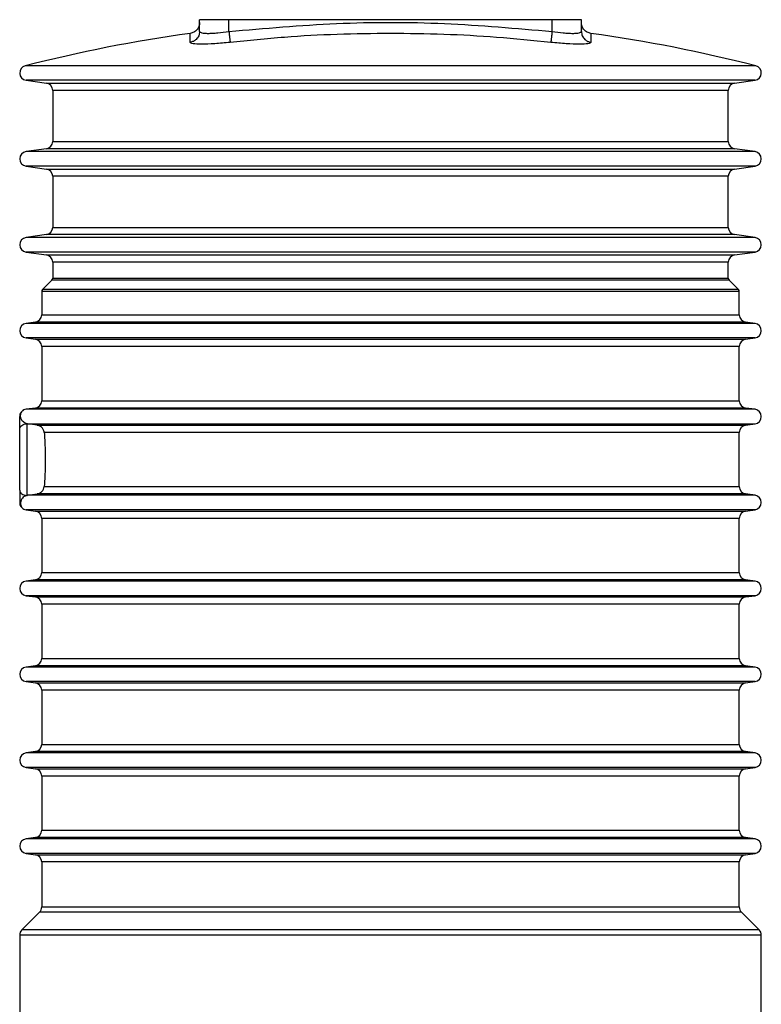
# Model space of a CAD drawing. Header units: millimetres. Extents: x 444 to 4809, y 21 to 3164.
# Tile 31 of 52: x 1506 to 1607, y 3030 to 3164. Entities that reach past the tile are written whole.
import ezdxf

# ---------------------------------------------------------------- set-up
doc = ezdxf.new("R2010")
doc.units = ezdxf.units.MM

msp = doc.modelspace()

# ---------------------------------------------------------------- linework, layer by layer
at = {"color": 7, "linetype": 'Continuous', "lineweight": 25}
for p, q in [((1530.89, 3162.55), (1530.89, 3164.16)), ((1534.89, 3164.16), (1530.89, 3164.16)), ((1534.89, 3162.55), (1534.89, 3164.16)), ((1578.89, 3164.16), (1534.89, 3164.16)), ((1578.89, 3162.55), (1578.89, 3164.16)), ((1582.89, 3164.16), (1578.89, 3164.16)), ((1582.89, 3162.55), (1582.89, 3164.16)), ((1507.25, 3155.91), (1510.03, 3155.52)), ((1603.75, 3155.52), (1606.53, 3155.91)), ((1510.89, 3154.53), (1510.89, 3147.57)), ((1602.89, 3147.57), (1602.89, 3154.53)), ((1510.03, 3146.58), (1507.25, 3146.19)), ((1606.53, 3146.19), (1603.75, 3146.58)), ((1507.25, 3144.21), (1510.03, 3143.82)), ((1603.75, 3143.82), (1606.53, 3144.21)), ((1510.89, 3142.83), (1510.89, 3135.87)), ((1602.89, 3135.87), (1602.89, 3142.83)), ((1510.03, 3134.88), (1507.25, 3134.49)), ((1606.53, 3134.49), (1603.75, 3134.88)), ((1507.25, 3132.51), (1510.03, 3132.12)), ((1603.75, 3132.12), (1606.53, 3132.51)), ((1510.89, 3131.13), (1510.89, 3128.96)), ((1602.89, 3128.96), (1602.89, 3131.13)), ((1510.77, 3128.68), (1509.51, 3127.41)), ((1604.27, 3127.41), (1603.01, 3128.68)), ((1509.39, 3127.13), (1509.39, 3123.96)), ((1604.39, 3123.96), (1604.39, 3127.13)), ((1508.53, 3122.97), (1507.25, 3122.79)), ((1606.53, 3122.79), (1605.25, 3122.97)), ((1507.25, 3120.81), (1508.53, 3120.63)), ((1605.25, 3120.63), (1606.53, 3120.81)), ((1509.39, 3119.64), (1509.39, 3112.26)), ((1604.39, 3112.26), (1604.39, 3119.64)), ((1508.53, 3111.27), (1507.25, 3111.09)), ((1606.53, 3111.09), (1605.25, 3111.27)), ((1507.39, 3109.12), (1507.47, 3109.11)), ((1507.39, 3099.37), (1507.39, 3109.12)), ((1508.77, 3108.93), (1507.47, 3109.11)), ((1605.25, 3108.93), (1606.53, 3109.11)), ((1604.39, 3100.56), (1604.39, 3107.94)), ((1507.39, 3099.37), (1507.47, 3099.39)), ((1507.47, 3099.39), (1508.77, 3099.57)), ((1606.53, 3099.39), (1605.25, 3099.57)), ((1507.25, 3097.41), (1508.53, 3097.23)), ((1605.25, 3097.23), (1606.53, 3097.41)), ((1509.39, 3096.24), (1509.39, 3088.86)), ((1604.39, 3088.86), (1604.39, 3096.24)), ((1508.53, 3087.87), (1507.25, 3087.69)), ((1606.53, 3087.69), (1605.25, 3087.87)), ((1507.25, 3085.71), (1508.53, 3085.53)), ((1605.25, 3085.53), (1606.53, 3085.71)), ((1509.39, 3084.54), (1509.39, 3077.16)), ((1604.39, 3077.16), (1604.39, 3084.54)), ((1508.53, 3076.17), (1507.25, 3075.99)), ((1606.53, 3075.99), (1605.25, 3076.17)), ((1507.25, 3074.01), (1508.53, 3073.83)), ((1605.25, 3073.83), (1606.53, 3074.01)), ((1509.39, 3072.84), (1509.39, 3065.46)), ((1604.39, 3065.46), (1604.39, 3072.84)), ((1508.53, 3064.47), (1507.25, 3064.29)), ((1606.53, 3064.29), (1605.25, 3064.47)), ((1507.25, 3062.31), (1508.53, 3062.13)), ((1605.25, 3062.13), (1606.53, 3062.31)), ((1509.39, 3061.14), (1509.39, 3053.76)), ((1604.39, 3053.76), (1604.39, 3061.14)), ((1508.53, 3052.77), (1507.25, 3052.59)), ((1606.53, 3052.59), (1605.25, 3052.77)), ((1507.25, 3050.61), (1508.53, 3050.43)), ((1605.25, 3050.43), (1606.53, 3050.61)), ((1509.39, 3049.44), (1509.39, 3043.31)), ((1604.39, 3043.31), (1604.39, 3049.44)), ((1509.1, 3042.6), (1506.68, 3040.19)), ((1607.1, 3040.19), (1604.68, 3042.6)), ((1506.39, 3039.48), (1506.39, 3026.26)), ((1607.39, 3026.26), (1607.39, 3039.48))]:
    msp.add_line(p, q, dxfattribs=at)
at = {"color": 8, "linetype": 'Continuous', "lineweight": 25}
for p, q in [((1556.89, 3157.87), (1507.14, 3157.87)), ((1606.64, 3157.87), (1556.89, 3157.87)), ((1606.53, 3155.91), (1507.25, 3155.91)), ((1510.03, 3155.52), (1556.89, 3155.52)), ((1556.89, 3155.52), (1603.75, 3155.52)), ((1556.89, 3154.53), (1510.89, 3154.53)), ((1602.89, 3154.53), (1556.89, 3154.53)), ((1510.89, 3147.57), (1556.89, 3147.57)), ((1556.89, 3147.57), (1602.89, 3147.57)), ((1556.89, 3146.19), (1507.25, 3146.19)), ((1556.89, 3146.58), (1510.03, 3146.58)), ((1603.75, 3146.58), (1556.89, 3146.58)), ((1606.53, 3146.19), (1556.89, 3146.19)), ((1606.53, 3144.21), (1507.25, 3144.21)), ((1510.03, 3143.82), (1556.89, 3143.82)), ((1556.89, 3143.82), (1603.75, 3143.82)), ((1556.89, 3142.83), (1510.89, 3142.83)), ((1602.89, 3142.83), (1556.89, 3142.83)), ((1510.89, 3135.87), (1556.89, 3135.87)), ((1556.89, 3135.87), (1602.89, 3135.87)), ((1556.89, 3134.49), (1507.25, 3134.49)), ((1556.89, 3134.88), (1510.03, 3134.88)), ((1603.75, 3134.88), (1556.89, 3134.88)), ((1606.53, 3134.49), (1556.89, 3134.49)), ((1606.53, 3132.51), (1507.25, 3132.51)), ((1510.03, 3132.12), (1556.89, 3132.12)), ((1556.89, 3132.12), (1603.75, 3132.12)), ((1556.89, 3131.13), (1510.89, 3131.13)), ((1602.89, 3131.13), (1556.89, 3131.13)), ((1556.89, 3128.68), (1510.77, 3128.68)), ((1510.89, 3128.96), (1556.89, 3128.96)), ((1556.89, 3128.96), (1602.89, 3128.96)), ((1603.01, 3128.68), (1556.89, 3128.68)), ((1604.27, 3127.41), (1509.51, 3127.41)), ((1556.89, 3127.13), (1509.39, 3127.13)), ((1604.39, 3127.13), (1556.89, 3127.13)), ((1509.39, 3123.96), (1556.89, 3123.96)), ((1556.89, 3123.96), (1604.39, 3123.96)), ((1556.89, 3122.79), (1507.25, 3122.79)), ((1556.89, 3122.97), (1508.53, 3122.97)), ((1605.25, 3122.97), (1556.89, 3122.97)), ((1606.53, 3122.79), (1556.89, 3122.79)), ((1606.53, 3120.81), (1507.25, 3120.81)), ((1508.53, 3120.63), (1556.89, 3120.63)), ((1556.89, 3120.63), (1605.25, 3120.63)), ((1556.89, 3119.64), (1509.39, 3119.64)), ((1604.39, 3119.64), (1556.89, 3119.64)), ((1556.89, 3111.27), (1508.53, 3111.27)), ((1509.39, 3112.26), (1556.89, 3112.26)), ((1556.89, 3112.26), (1604.39, 3112.26)), ((1605.25, 3111.27), (1556.89, 3111.27)), ((1556.89, 3111.09), (1507.25, 3111.09)), ((1606.53, 3111.09), (1556.89, 3111.09)), ((1507.47, 3109.11), (1606.53, 3109.11)), ((1508.77, 3108.93), (1605.25, 3108.93)), ((1604.39, 3107.94), (1509.73, 3107.94)), ((1509.73, 3100.56), (1604.39, 3100.56)), ((1606.53, 3099.39), (1507.47, 3099.39)), ((1605.25, 3099.57), (1508.77, 3099.57)), ((1606.53, 3097.41), (1507.25, 3097.41)), ((1508.53, 3097.23), (1556.89, 3097.23)), ((1556.89, 3097.23), (1605.25, 3097.23)), ((1556.89, 3096.24), (1509.39, 3096.24)), ((1604.39, 3096.24), (1556.89, 3096.24)), ((1509.39, 3088.86), (1556.89, 3088.86)), ((1556.89, 3088.86), (1604.39, 3088.86)), ((1556.89, 3087.69), (1507.25, 3087.69)), ((1556.89, 3087.87), (1508.53, 3087.87)), ((1605.25, 3087.87), (1556.89, 3087.87)), ((1606.53, 3087.69), (1556.89, 3087.69)), ((1606.53, 3085.71), (1507.25, 3085.71)), ((1508.53, 3085.53), (1556.89, 3085.53)), ((1556.89, 3084.54), (1509.39, 3084.54)), ((1556.89, 3085.53), (1605.25, 3085.53)), ((1604.39, 3084.54), (1556.89, 3084.54)), ((1509.39, 3077.16), (1556.89, 3077.16)), ((1556.89, 3077.16), (1604.39, 3077.16)), ((1556.89, 3075.99), (1507.25, 3075.99)), ((1556.89, 3076.17), (1508.53, 3076.17)), ((1605.25, 3076.17), (1556.89, 3076.17)), ((1606.53, 3075.99), (1556.89, 3075.99)), ((1606.53, 3074.01), (1507.25, 3074.01)), ((1508.53, 3073.83), (1556.89, 3073.83)), ((1556.89, 3073.83), (1605.25, 3073.83)), ((1556.89, 3072.84), (1509.39, 3072.84)), ((1604.39, 3072.84), (1556.89, 3072.84)), ((1556.89, 3064.29), (1507.25, 3064.29)), ((1556.89, 3064.47), (1508.53, 3064.47)), ((1509.39, 3065.46), (1556.89, 3065.46)), ((1556.89, 3065.46), (1604.39, 3065.46)), ((1605.25, 3064.47), (1556.89, 3064.47)), ((1606.53, 3064.29), (1556.89, 3064.29)), ((1606.53, 3062.31), (1507.25, 3062.31)), ((1508.53, 3062.13), (1556.89, 3062.13)), ((1556.89, 3062.13), (1605.25, 3062.13)), ((1556.89, 3061.14), (1509.39, 3061.14)), ((1604.39, 3061.14), (1556.89, 3061.14)), ((1509.39, 3053.76), (1556.89, 3053.76)), ((1556.89, 3053.76), (1604.39, 3053.76)), ((1556.89, 3052.59), (1507.25, 3052.59)), ((1556.89, 3052.77), (1508.53, 3052.77)), ((1605.25, 3052.77), (1556.89, 3052.77)), ((1606.53, 3052.59), (1556.89, 3052.59)), ((1606.53, 3050.61), (1507.25, 3050.61)), ((1508.53, 3050.43), (1556.89, 3050.43)), ((1556.89, 3050.43), (1605.25, 3050.43)), ((1556.89, 3049.44), (1509.39, 3049.44)), ((1604.39, 3049.44), (1556.89, 3049.44)), ((1509.39, 3043.31), (1556.89, 3043.31)), ((1556.89, 3043.31), (1604.39, 3043.31)), ((1556.89, 3042.6), (1509.1, 3042.6)), ((1604.68, 3042.6), (1556.89, 3042.6)), ((1607.1, 3040.19), (1506.68, 3040.19)), ((1556.89, 3039.48), (1506.39, 3039.48)), ((1607.39, 3039.48), (1556.89, 3039.48))]:
    msp.add_line(p, q, dxfattribs=at)
at = {"color": 7, "linetype": 'Continuous', "lineweight": 25}
for centre, radius, start, end in [((1556.87, 2964.15), 200, 97.8414, 104.3986), ((1556.9, 2964.15), 200, 75.6014, 82.1583), ((1507.39, 3156.9), 0.999, 104.3986, 262), ((1606.39, 3156.9), 0.999, 278, 75.6014), ((1509.89, 3154.53), 1, 0, 82), ((1603.89, 3154.53), 1, 98, 180), ((1509.89, 3147.57), 1, 278, 0), ((1603.89, 3147.57), 1, 180, 262), ((1507.39, 3145.2), 1, 98, 262), ((1606.39, 3145.2), 1, 278, 82), ((1509.89, 3142.83), 1, 0, 82), ((1603.89, 3142.83), 1, 98, 180), ((1509.89, 3135.87), 1, 278, 0), ((1603.89, 3135.87), 1, 180, 262), ((1507.39, 3133.5), 1, 98, 262), ((1606.39, 3133.5), 1, 278, 82), ((1509.89, 3131.13), 1, 0, 82), ((1603.89, 3131.13), 1, 98, 180), ((1510.49, 3128.96), 0.4, 315, 0), ((1603.29, 3128.96), 0.4, 180, 225), ((1509.79, 3127.13), 0.4, 135, 180), ((1603.99, 3127.13), 0.4, 0, 45), ((1508.39, 3123.96), 1, 278, 0), ((1605.39, 3123.96), 1, 180, 262), ((1507.39, 3121.8), 1, 98, 262), ((1606.39, 3121.8), 1, 278, 82), ((1508.39, 3119.64), 1, 0, 82), ((1605.39, 3119.64), 1, 98, 180), ((1508.39, 3112.26), 1, 278, 0), ((1605.39, 3112.26), 1, 180, 262), ((1507.39, 3110.1), 1, 98, 116.0012), ((1606.39, 3110.1), 1, 278, 82), ((1605.39, 3107.94), 1, 98, 180), ((1605.39, 3100.56), 1, 180, 262), ((1606.39, 3098.4), 1, 278, 82), ((1507.39, 3098.4), 1, 243.999, 262), ((1508.39, 3096.24), 1, 0, 82), ((1605.39, 3096.24), 1, 98, 180), ((1508.39, 3088.86), 1, 278, 0), ((1605.39, 3088.86), 1, 180, 262), ((1507.39, 3086.7), 1, 98, 262), ((1606.39, 3086.7), 1, 278, 82), ((1508.39, 3084.54), 1, 0, 82), ((1605.39, 3084.54), 1, 98, 180), ((1508.39, 3077.16), 1, 278, 0), ((1605.39, 3077.16), 1, 180, 262), ((1507.39, 3075), 1, 98, 262), ((1606.39, 3075), 1, 278, 82), ((1508.39, 3072.84), 1, 0, 82), ((1605.39, 3072.84), 1, 98, 180), ((1507.39, 3063.3), 1, 98, 262), ((1508.39, 3065.46), 1, 278, 0), ((1605.39, 3065.46), 1, 180, 262), ((1606.39, 3063.3), 1, 278, 82), ((1508.39, 3061.14), 1, 0, 82), ((1605.39, 3061.14), 1, 98, 180), ((1508.39, 3053.76), 1, 278, 0), ((1605.39, 3053.76), 1, 180, 262), ((1507.39, 3051.6), 1, 98, 262), ((1606.39, 3051.6), 1, 278, 82), ((1508.39, 3049.44), 1, 0, 82), ((1605.39, 3049.44), 1, 98, 180), ((1508.39, 3043.31), 1, 315, 0), ((1605.39, 3043.31), 1, 180, 225), ((1507.39, 3039.48), 1, 135, 180), ((1606.39, 3039.48), 1, 0, 45)]:
    msp.add_arc(centre, radius, start, end, dxfattribs=at)
for points, knots in [([(1530.89, 3163.76), (1530.87, 3163.59), (1530.83, 3163.23), (1530.54, 3162.76), (1530.12, 3162.41), (1529.77, 3162.32), (1529.59, 3162.28)], [0, 0, 0, 0, 0.250008, 0.500004, 0.749994, 1, 1, 1, 1]), ([(1534.89, 3162.55), (1539.77, 3162.98), (1549.53, 3163.85), (1564.25, 3163.85), (1574.01, 3162.98), (1578.89, 3162.55)], [0, 0, 0, 0, 0.3332923, 0.6667023, 1, 1, 1, 1]), ([(1584.18, 3162.28), (1584.01, 3162.32), (1583.66, 3162.41), (1583.24, 3162.76), (1582.94, 3163.23), (1582.91, 3163.59), (1582.89, 3163.76)], [0, 0, 0, 0, 0.250005, 0.499992, 0.749994, 1, 1, 1, 1]), ([(1530.89, 3162.55), (1530.86, 3162.35), (1530.82, 3161.95), (1530.48, 3161.48), (1530.06, 3161.18), (1529.75, 3161.11), (1529.59, 3161.07)], [0, 0, 0, 0, 0.279685, 0.559366, 0.779674, 1, 1, 1, 1]), ([(1530.89, 3162.55), (1530.95, 3162.48), (1531.03, 3162.37), (1531.54, 3162.31), (1532.04, 3162.29), (1532.65, 3162.31), (1533.58, 3162.37), (1534.36, 3162.48), (1534.89, 3162.55)], [0, 0, 0, 0, 0.249406, 0.375512, 0.499748, 0.623954, 0.750027, 1, 1, 1, 1]), ([(1534.89, 3162.55), (1534.91, 3162.35), (1534.95, 3161.95), (1535.01, 3161.48), (1535.04, 3161.18), (1535.05, 3161.11), (1535.05, 3161.07)], [0, 0, 0, 0, 0.279686, 0.559373, 0.779696, 1, 1, 1, 1]), ([(1556.89, 3162.28), (1554.46, 3162.25), (1549.64, 3162.2), (1542.36, 3161.8), (1537.51, 3161.32), (1535.05, 3161.07)], [0, 0, 0, 0, 0.332615, 0.660826, 1, 1, 1, 1]), ([(1578.72, 3161.07), (1576.26, 3161.32), (1571.42, 3161.8), (1564.13, 3162.2), (1559.31, 3162.25), (1556.89, 3162.28)], [0, 0, 0, 0, 0.339094, 0.667395, 1, 1, 1, 1]), ([(1578.89, 3162.55), (1578.87, 3162.35), (1578.82, 3161.95), (1578.77, 3161.48), (1578.74, 3161.18), (1578.73, 3161.11), (1578.72, 3161.07)], [0, 0, 0, 0, 0.279686, 0.559373, 0.779696, 1, 1, 1, 1]), ([(1578.89, 3162.55), (1579.41, 3162.48), (1580.2, 3162.37), (1581.12, 3162.31), (1581.73, 3162.29), (1582.23, 3162.31), (1582.74, 3162.37), (1582.83, 3162.48), (1582.89, 3162.55)], [0, 0, 0, 0, 0.2494131, 0.3755108, 0.4997504, 0.6239525, 0.7500282, 1, 1, 1, 1]), ([(1582.89, 3162.55), (1582.91, 3162.35), (1582.96, 3161.95), (1583.3, 3161.48), (1583.72, 3161.18), (1584.03, 3161.11), (1584.18, 3161.07)], [0, 0, 0, 0, 0.27969, 0.559365, 0.779686, 1, 1, 1, 1]), ([(1535.05, 3161.07), (1534.34, 3161), (1532.91, 3160.86), (1531.1, 3160.8), (1529.84, 3160.86), (1529.67, 3161), (1529.59, 3161.07)], [0, 0, 0, 0, 0.250017, 0.499758, 0.749411, 1, 1, 1, 1]), ([(1584.18, 3161.07), (1584.1, 3161), (1583.94, 3160.86), (1582.68, 3160.8), (1580.87, 3160.86), (1579.44, 3161), (1578.72, 3161.07)], [0, 0, 0, 0, 0.250019, 0.49976, 0.749414, 1, 1, 1, 1]), ([(1506.95, 3111), (1506.87, 3110.95), (1506.71, 3110.86), (1506.53, 3110.63), (1506.41, 3110.38), (1506.4, 3110.19), (1506.39, 3110.1)], [0, 0, 0, 0, 0.250012, 0.500006, 0.75, 1, 1, 1, 1]), ([(1506.39, 3108.4), (1506.39, 3108.75), (1506.39, 3109.18), (1506.39, 3109.64), (1506.39, 3109.88), (1506.39, 3110.15), (1506.39, 3110.13), (1506.39, 3110.1), (1506.39, 3110.1)], [0, 0, 0, 0, 0.244521, 0.308385, 0.369487, 0.494845, 0.996685, 1, 1, 1, 1]), ([(1507.39, 3109.12), (1507.3, 3109.15), (1507.1, 3109.21), (1506.87, 3109.38), (1506.69, 3109.58), (1506.54, 3109.85), (1506.48, 3110.16), (1506.53, 3110.57), (1506.73, 3110.88), (1507.01, 3111.04), (1506.95, 3111), (1506.95, 3111)], [0, 0, 0, 0, 0.05351, 0.113652, 0.182427, 0.247597, 0.375012, 0.497419, 0.753433, 0.996789, 1, 1, 1, 1]), ([(1506.39, 3108.4), (1506.4, 3108.49), (1506.43, 3108.68), (1506.66, 3108.92), (1506.99, 3109.09), (1507.26, 3109.11), (1507.39, 3109.12)], [0, 0, 0, 0, 0.249996, 0.500004, 0.749996, 1, 1, 1, 1]), ([(1509.73, 3107.94), (1509.7, 3108.08), (1509.64, 3108.35), (1509.38, 3108.66), (1509.09, 3108.86), (1508.87, 3108.91), (1508.77, 3108.93)], [0, 0, 0, 0, 0.301328, 0.599067, 0.822498, 1, 1, 1, 1]), ([(1506.39, 3104.25), (1506.39, 3104.63), (1506.39, 3105.4), (1506.39, 3106.52), (1506.39, 3107.55), (1506.39, 3108.12), (1506.39, 3108.4)], [0, 0, 0, 0, 0.247441, 0.500003, 0.752558, 1, 1, 1, 1]), ([(1509.73, 3107.94), (1509.77, 3107.27), (1509.85, 3106.11), (1509.88, 3104.04), (1509.84, 3102.17), (1509.76, 3101.04), (1509.73, 3100.56)], [0, 0, 0, 0, 0.289759, 0.500006, 0.789714, 1, 1, 1, 1]), ([(1506.39, 3100.1), (1506.39, 3100.38), (1506.39, 3100.94), (1506.39, 3101.98), (1506.39, 3103.09), (1506.39, 3103.86), (1506.39, 3104.25)], [0, 0, 0, 0, 0.247442, 0.500003, 0.752565, 1, 1, 1, 1]), ([(1508.77, 3099.57), (1508.88, 3099.59), (1509.11, 3099.65), (1509.42, 3099.87), (1509.65, 3100.18), (1509.7, 3100.44), (1509.73, 3100.56)], [0, 0, 0, 0, 0.194051, 0.433767, 0.738248, 1, 1, 1, 1]), ([(1506.39, 3100.1), (1506.4, 3100), (1506.43, 3099.81), (1506.66, 3099.57), (1506.99, 3099.41), (1507.26, 3099.38), (1507.39, 3099.37)], [0, 0, 0, 0, 0.249997, 0.500007, 0.749992, 1, 1, 1, 1]), ([(1506.39, 3100.1), (1506.39, 3099.74), (1506.39, 3099.29), (1506.39, 3098.83), (1506.39, 3098.6), (1506.39, 3098.35), (1506.39, 3098.38), (1506.39, 3098.4)], [0, 0, 0, 0, 0.251416, 0.315078, 0.376574, 0.501686, 1, 1, 1, 1]), ([(1507.39, 3099.37), (1507.3, 3099.34), (1507.1, 3099.28), (1506.86, 3099.11), (1506.69, 3098.91), (1506.54, 3098.64), (1506.48, 3098.33), (1506.52, 3097.93), (1506.79, 3097.58), (1506.9, 3097.52), (1506.95, 3097.5)], [0, 0, 0, 0, 0.054563, 0.116071, 0.186612, 0.249026, 0.37686, 0.500529, 0.754891, 1, 1, 1, 1]), ([(1506.39, 3098.4), (1506.4, 3098.3), (1506.41, 3098.12), (1506.53, 3097.86), (1506.71, 3097.64), (1506.87, 3097.55), (1506.95, 3097.5)], [0, 0, 0, 0, 0.249999, 0.500016, 0.749989, 1, 1, 1, 1])]:
    msp.add_open_spline(points, degree=3, knots=knots, dxfattribs=at)
at = {"color": 8, "linetype": 'Continuous', "lineweight": 25}
for points, knots in [([(1529.59, 3161.07), (1529.59, 3161.36), (1529.59, 3161.92), (1529.59, 3162.27), (1529.59, 3162.24), (1529.59, 3162.23)], [0, 0, 0, 0, 0.404283, 0.801006, 1, 1, 1, 1]), ([(1584.18, 3162.23), (1584.18, 3162.24), (1584.18, 3162.27), (1584.18, 3161.92), (1584.18, 3161.36), (1584.18, 3161.07)], [0, 0, 0, 0, 0.200225, 0.596219, 1, 1, 1, 1])]:
    msp.add_open_spline(points, degree=3, knots=knots, dxfattribs=at)

doc.saveas('drawing.dxf')
